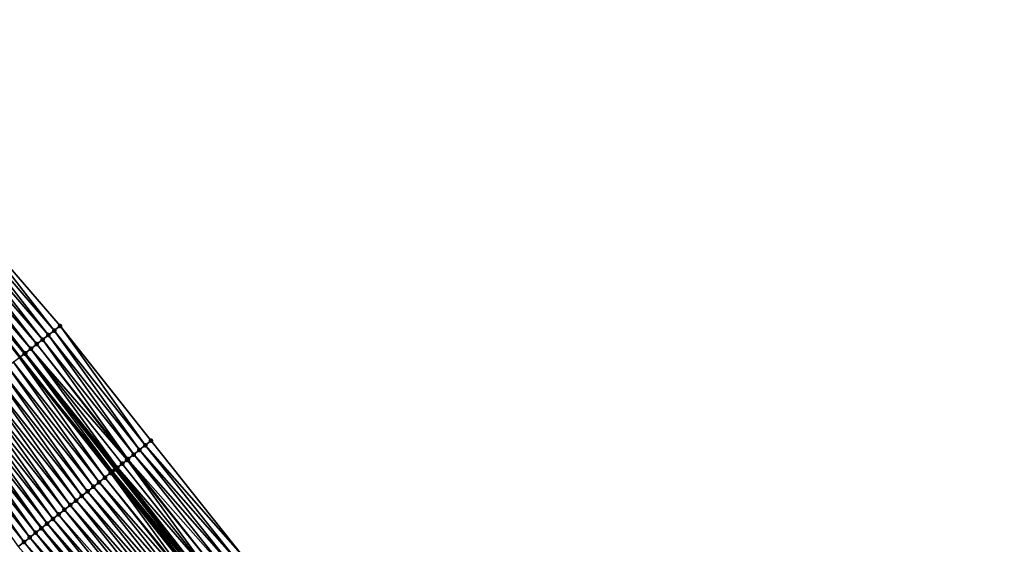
# Model space of a CAD drawing. Header units: feet. Extents: x 2010743 to 2022806, y 818705 to 837694.
# Tile 82 of 256: x 2014541 to 2014675, y 821351 to 821422. Entities that reach past the tile are written whole.
import ezdxf

# ---------------------------------------------------------------- set-up
doc = ezdxf.new("R2010")
doc.units = ezdxf.units.FT
doc.header["$MEASUREMENT"] = 0
for name, color, linetype, lineweight in [('EP_Travel Lane', 172, 'Continuous', 53), ('Road Shots', 141, 'Continuous', 100), ('STRIPING', 60, 'Continuous', 53)]:
    doc.layers.add(name, color=color, linetype=linetype, lineweight=lineweight)
doc.layers.add('I-77-MM17-21_NB-Surface-Border', color=7, linetype='Continuous')
doc.layers.add('I-77-MM17-21_NB-Surface-TIN', color=7, linetype='Continuous')

msp = doc.modelspace()

# ---------------------------------------------------------------- linework, layer by layer
at = {"layer": 'EP_Travel Lane'}
msp.add_polyline3d([(2014504.68, 821423.65, 265.93), (2014516.89, 821407.87, 265.74), (2014529.19, 821392.11, 265.56), (2014541.49, 821376.34, 265.37), (2014553.83, 821360.73, 265.17), (2014566.27, 821345.06, 264.97), (2014578.69, 821329.47, 264.79), (2014591.25, 821313.91, 264.59), (2014603.81, 821298.34, 264.41), (2014616.42, 821282.86, 264.19), (2014629.08, 821267.38, 263.96), (2014641.71, 821252, 263.74), (2014654.48, 821236.62, 263.55), (2014667.26, 821221.23, 263.36), (2014679.98, 821205.9, 263.14), (2014692.74, 821190.5, 262.96), (2014705.54, 821175.13, 262.75), (2014718.43, 821159.83, 262.56), (2014731.31, 821144.54, 262.36), (2014744.26, 821129.36, 262.15), (2014757.26, 821114.16, 261.95), (2014770.22, 821099.1, 261.76)], dxfattribs=at)
at = {"layer": 'I-77-MM17-21_NB-Surface-Border', "color": 3, "linetype": 'Continuous', "lineweight": -3}
msp.add_polyline3d([(2014509.34, 821427.25, 265.66), (2014521.53, 821411.5, 265.47), (2014533.83, 821395.73, 265.27), (2014546.92, 821380.58, 265.03), (2014559.25, 821365.04, 264.88), (2014571.7, 821349.4, 264.68), (2014584.12, 821333.86, 264.51), (2014596.68, 821318.29, 264.32), (2014608.46, 821302.1, 264.16), (2014621.02, 821286.6, 263.95), (2014633.63, 821271.07, 263.7), (2014646.17, 821255.7, 263.48), (2014658.93, 821240.3, 263.28), (2014671.68, 821224.9, 263.08), (2014685.22, 821210.31, 262.85), (2014697.33, 821194.36, 262.7), (2014710.2, 821179.05, 262.46), (2014723.07, 821163.74, 262.3), (2014735.17, 821147.79, 262.15), (2014748.81, 821133.22, 261.85), (2014760.98, 821117.31, 261.74), (2014773.84, 821102.27, 261.53), (2014786.98, 821087.2, 261.32)], dxfattribs=at)
at = {"layer": 'I-77-MM17-21_NB-Surface-TIN', "color": 128, "linetype": 'Continuous', "lineweight": -3}
for points in [[(2014544.56, 821378.73, 265.18), (2014532.26, 821394.5, 265.37), (2014531.47, 821393.89, 265.42)], [(2014545.35, 821379.35, 265.13), (2014533.05, 821395.12, 265.32), (2014532.26, 821394.5, 265.37)], [(2014544.56, 821378.73, 265.18), (2014545.35, 821379.35, 265.13), (2014532.26, 821394.5, 265.37)], [(2014546.14, 821379.96, 265.08), (2014533.83, 821395.73, 265.27), (2014533.05, 821395.12, 265.32)], [(2014545.35, 821379.35, 265.13), (2014546.14, 821379.96, 265.08), (2014533.05, 821395.12, 265.32)], [(2014546.14, 821379.96, 265.08), (2014546.92, 821380.58, 265.03), (2014533.83, 821395.73, 265.27)], [(2014542.98, 821377.5, 265.28), (2014530.68, 821393.27, 265.47), (2014529.89, 821392.65, 265.53)], [(2014543.77, 821378.12, 265.23), (2014531.47, 821393.89, 265.42), (2014530.68, 821393.27, 265.47)], [(2014542.98, 821377.5, 265.28), (2014543.77, 821378.12, 265.23), (2014530.68, 821393.27, 265.47)], [(2014543.77, 821378.12, 265.23), (2014544.56, 821378.73, 265.18), (2014531.47, 821393.89, 265.42)], [(2014529.11, 821392.04, 265.56), (2014541.49, 821376.34, 265.37), (2014529.19, 821392.11, 265.56)], [(2014541.41, 821376.27, 265.38), (2014541.49, 821376.34, 265.37), (2014529.11, 821392.04, 265.56)], [(2014542.11, 821376.82, 265.35), (2014529.89, 821392.65, 265.53), (2014529.19, 821392.11, 265.56)], [(2014542.11, 821376.82, 265.35), (2014529.19, 821392.11, 265.56), (2014541.49, 821376.34, 265.37)], [(2014542.11, 821376.82, 265.35), (2014542.2, 821376.89, 265.35), (2014529.89, 821392.65, 265.53)], [(2014542.2, 821376.89, 265.35), (2014542.98, 821377.5, 265.28), (2014529.89, 821392.65, 265.53)], [(2014557.68, 821363.79, 264.98), (2014546.14, 821379.96, 265.08), (2014545.35, 821379.35, 265.13)], [(2014558.46, 821364.42, 264.92), (2014546.92, 821380.58, 265.03), (2014546.14, 821379.96, 265.08)], [(2014557.68, 821363.79, 264.98), (2014558.46, 821364.42, 264.92), (2014546.14, 821379.96, 265.08)], [(2014558.46, 821364.42, 264.92), (2014559.25, 821365.04, 264.88), (2014546.92, 821380.58, 265.03)], [(2014556.12, 821362.55, 265.07), (2014544.56, 821378.73, 265.18), (2014543.77, 821378.12, 265.23)], [(2014556.9, 821363.17, 265.03), (2014545.35, 821379.35, 265.13), (2014544.56, 821378.73, 265.18)], [(2014556.12, 821362.55, 265.07), (2014556.9, 821363.17, 265.03), (2014544.56, 821378.73, 265.18)], [(2014556.9, 821363.17, 265.03), (2014557.68, 821363.79, 264.98), (2014545.35, 821379.35, 265.13)], [(2014554.69, 821361.41, 265.14), (2014542.98, 821377.5, 265.28), (2014542.2, 821376.89, 265.35)], [(2014556, 821362.45, 265.07), (2014543.77, 821378.12, 265.23), (2014542.98, 821377.5, 265.28)], [(2014554.69, 821361.41, 265.14), (2014555.33, 821361.92, 265.09), (2014542.98, 821377.5, 265.28)], [(2014555.33, 821361.92, 265.09), (2014555.34, 821361.92, 265.09), (2014542.98, 821377.5, 265.28)], [(2014555.34, 821361.92, 265.09), (2014556, 821362.45, 265.07), (2014542.98, 821377.5, 265.28)], [(2014556, 821362.45, 265.07), (2014556.12, 821362.55, 265.07), (2014543.77, 821378.12, 265.23)], [(2014552.99, 821360.06, 265.21), (2014541.41, 821376.27, 265.38), (2014540.62, 821375.66, 265.41)], [(2014553.77, 821360.68, 265.18), (2014541.49, 821376.34, 265.37), (2014541.41, 821376.27, 265.38)], [(2014552.99, 821360.06, 265.21), (2014553.77, 821360.68, 265.18), (2014541.41, 821376.27, 265.38)], [(2014554.01, 821360.87, 265.15), (2014542.11, 821376.82, 265.35), (2014541.49, 821376.34, 265.37)], [(2014554.01, 821360.87, 265.15), (2014541.49, 821376.34, 265.37), (2014553.83, 821360.73, 265.17)], [(2014553.77, 821360.68, 265.18), (2014553.83, 821360.73, 265.17), (2014541.49, 821376.34, 265.37)], [(2014554.55, 821361.3, 265.15), (2014542.2, 821376.89, 265.35), (2014542.11, 821376.82, 265.35)], [(2014554.01, 821360.87, 265.15), (2014554.38, 821361.16, 265.14), (2014542.11, 821376.82, 265.35)], [(2014554.38, 821361.16, 265.14), (2014554.55, 821361.3, 265.15), (2014542.11, 821376.82, 265.35)], [(2014554.55, 821361.3, 265.15), (2014554.69, 821361.41, 265.14), (2014542.2, 821376.89, 265.35)], [(2014550.64, 821358.19, 265.29), (2014539.04, 821374.43, 265.45), (2014538.25, 821373.81, 265.48)], [(2014551.43, 821358.81, 265.26), (2014539.83, 821375.04, 265.43), (2014539.04, 821374.43, 265.45)], [(2014550.64, 821358.19, 265.29), (2014551.43, 821358.81, 265.26), (2014539.04, 821374.43, 265.45)], [(2014552.21, 821359.43, 265.23), (2014540.62, 821375.66, 265.41), (2014539.83, 821375.04, 265.43)], [(2014551.43, 821358.81, 265.26), (2014552.21, 821359.43, 265.23), (2014539.83, 821375.04, 265.43)], [(2014552.21, 821359.43, 265.23), (2014552.99, 821360.06, 265.21), (2014540.62, 821375.66, 265.41)], [(2014549.08, 821356.94, 265.35), (2014537.47, 821373.19, 265.51), (2014536.68, 821372.58, 265.54)], [(2014549.86, 821357.56, 265.32), (2014538.25, 821373.81, 265.48), (2014537.47, 821373.19, 265.51)], [(2014549.08, 821356.94, 265.35), (2014549.86, 821357.56, 265.32), (2014537.47, 821373.19, 265.51)], [(2014549.86, 821357.56, 265.32), (2014550.64, 821358.19, 265.29), (2014538.25, 821373.81, 265.48)], [(2014547.51, 821355.69, 265.4), (2014535.89, 821371.96, 265.57), (2014535.1, 821371.35, 265.59)], [(2014548.3, 821356.32, 265.38), (2014536.68, 821372.58, 265.54), (2014535.89, 821371.96, 265.57)], [(2014547.51, 821355.69, 265.4), (2014548.3, 821356.32, 265.38), (2014535.89, 821371.96, 265.57)], [(2014548.3, 821356.32, 265.38), (2014549.08, 821356.94, 265.35), (2014536.68, 821372.58, 265.54)], [(2014545.95, 821354.45, 265.45), (2014534.31, 821370.73, 265.62), (2014533.53, 821370.12, 265.65)], [(2014546.73, 821355.07, 265.43), (2014535.1, 821371.35, 265.59), (2014534.31, 821370.73, 265.62)], [(2014545.95, 821354.45, 265.45), (2014546.73, 821355.07, 265.43), (2014534.31, 821370.73, 265.62)], [(2014546.73, 821355.07, 265.43), (2014547.51, 821355.69, 265.4), (2014535.1, 821371.35, 265.59)], [(2014532.74, 821369.5, 265.67), (2014531.95, 821368.89, 265.69), (2014544.39, 821353.2, 265.5)], [(2014545.17, 821353.82, 265.48), (2014533.53, 821370.12, 265.65), (2014532.74, 821369.5, 265.67)], [(2014545.17, 821353.82, 265.48), (2014532.74, 821369.5, 265.67), (2014544.39, 821353.2, 265.5)], [(2014545.17, 821353.82, 265.48), (2014545.95, 821354.45, 265.45), (2014533.53, 821370.12, 265.65)], [(2014542.82, 821351.95, 265.57), (2014531.16, 821368.27, 265.73), (2014530.37, 821367.66, 265.76)], [(2014543.6, 821352.58, 265.54), (2014531.95, 821368.89, 265.69), (2014531.16, 821368.27, 265.73)], [(2014542.82, 821351.95, 265.57), (2014543.6, 821352.58, 265.54), (2014531.16, 821368.27, 265.73)], [(2014543.6, 821352.58, 265.54), (2014544.39, 821353.2, 265.5), (2014531.95, 821368.89, 265.69)], [(2014542.04, 821351.33, 265.6), (2014530.37, 821367.66, 265.76), (2014529.58, 821367.04, 265.79)], [(2014541.26, 821350.71, 265.63), (2014542.04, 821351.33, 265.6), (2014529.58, 821367.04, 265.79)], [(2014542.04, 821351.33, 265.6), (2014542.82, 821351.95, 265.57), (2014530.37, 821367.66, 265.76)], [(2014570.14, 821348.15, 264.77), (2014557.68, 821363.79, 264.98), (2014556.9, 821363.17, 265.03)], [(2014570.92, 821348.77, 264.73), (2014558.46, 821364.42, 264.92), (2014557.68, 821363.79, 264.98)], [(2014570.14, 821348.15, 264.77), (2014570.92, 821348.77, 264.73), (2014557.68, 821363.79, 264.98)], [(2014571.7, 821349.4, 264.68), (2014559.25, 821365.04, 264.88), (2014558.46, 821364.42, 264.92)], [(2014570.92, 821348.77, 264.73), (2014571.7, 821349.4, 264.68), (2014558.46, 821364.42, 264.92)], [(2014567.79, 821346.28, 264.9), (2014556, 821362.45, 265.07), (2014555.34, 821361.92, 265.09)], [(2014568.58, 821346.9, 264.87), (2014556.12, 821362.55, 265.07), (2014556, 821362.45, 265.07)], [(2014567.79, 821346.28, 264.9), (2014568.58, 821346.9, 264.87), (2014556, 821362.45, 265.07)], [(2014569.36, 821347.53, 264.82), (2014556.9, 821363.17, 265.03), (2014556.12, 821362.55, 265.07)], [(2014568.58, 821346.9, 264.87), (2014569.36, 821347.53, 264.82), (2014556.12, 821362.55, 265.07)], [(2014569.36, 821347.53, 264.82), (2014570.14, 821348.15, 264.77), (2014556.9, 821363.17, 265.03)], [(2014566.74, 821345.44, 264.94), (2014554.38, 821361.16, 265.14), (2014554.01, 821360.87, 265.15)], [(2014567.01, 821345.66, 264.94), (2014554.55, 821361.3, 265.15), (2014554.38, 821361.16, 265.14)], [(2014566.74, 821345.44, 264.94), (2014567.01, 821345.66, 264.94), (2014554.38, 821361.16, 265.14)], [(2014567.01, 821345.66, 264.94), (2014554.69, 821361.41, 265.14), (2014554.55, 821361.3, 265.15)], [(2014567.79, 821346.28, 264.9), (2014555.33, 821361.92, 265.09), (2014554.69, 821361.41, 265.14)], [(2014567.01, 821345.66, 264.94), (2014567.79, 821346.28, 264.9), (2014554.69, 821361.41, 265.14)], [(2014567.79, 821346.28, 264.9), (2014555.34, 821361.92, 265.09), (2014555.33, 821361.92, 265.09)], [(2014565.45, 821344.41, 265.01), (2014552.99, 821360.06, 265.21), (2014552.21, 821359.43, 265.23)], [(2014565.59, 821344.52, 265.01), (2014553.77, 821360.68, 265.18), (2014552.99, 821360.06, 265.21)], [(2014565.45, 821344.41, 265.01), (2014565.59, 821344.52, 265.01), (2014552.99, 821360.06, 265.21)], [(2014553.77, 821360.68, 265.18), (2014566.27, 821345.06, 264.97), (2014553.83, 821360.73, 265.17)], [(2014566.23, 821345.03, 264.98), (2014566.27, 821345.06, 264.97), (2014553.77, 821360.68, 265.18)], [(2014565.59, 821344.52, 265.01), (2014566.23, 821345.03, 264.98), (2014553.77, 821360.68, 265.18)], [(2014566.46, 821345.21, 264.95), (2014554.01, 821360.87, 265.15), (2014553.83, 821360.73, 265.17)], [(2014566.46, 821345.21, 264.95), (2014553.83, 821360.73, 265.17), (2014566.27, 821345.06, 264.97)], [(2014566.46, 821345.21, 264.95), (2014566.74, 821345.44, 264.94), (2014554.01, 821360.87, 265.15)], [(2014563.88, 821343.16, 265.06), (2014551.43, 821358.81, 265.26), (2014550.64, 821358.19, 265.29)], [(2014564.67, 821343.79, 265.03), (2014552.21, 821359.43, 265.23), (2014551.43, 821358.81, 265.26)], [(2014563.88, 821343.16, 265.06), (2014564.67, 821343.79, 265.03), (2014551.43, 821358.81, 265.26)], [(2014564.67, 821343.79, 265.03), (2014565.45, 821344.41, 265.01), (2014552.21, 821359.43, 265.23)], [(2014562.32, 821341.92, 265.12), (2014549.86, 821357.56, 265.32), (2014549.08, 821356.94, 265.35)], [(2014563.1, 821342.54, 265.09), (2014550.64, 821358.19, 265.29), (2014549.86, 821357.56, 265.32)], [(2014562.32, 821341.92, 265.12), (2014563.1, 821342.54, 265.09), (2014549.86, 821357.56, 265.32)], [(2014563.1, 821342.54, 265.09), (2014563.88, 821343.16, 265.06), (2014550.64, 821358.19, 265.29)], [(2014560.76, 821340.67, 265.17), (2014548.3, 821356.32, 265.38), (2014547.51, 821355.69, 265.4)], [(2014561.54, 821341.3, 265.15), (2014549.08, 821356.94, 265.35), (2014548.3, 821356.32, 265.38)], [(2014560.76, 821340.67, 265.17), (2014561.54, 821341.3, 265.15), (2014548.3, 821356.32, 265.38)], [(2014561.54, 821341.3, 265.15), (2014562.32, 821341.92, 265.12), (2014549.08, 821356.94, 265.35)], [(2014558.41, 821338.8, 265.25), (2014545.95, 821354.45, 265.45), (2014545.17, 821353.82, 265.48)], [(2014559.19, 821339.43, 265.23), (2014546.73, 821355.07, 265.43), (2014545.95, 821354.45, 265.45)], [(2014558.41, 821338.8, 265.25), (2014559.19, 821339.43, 265.23), (2014545.95, 821354.45, 265.45)], [(2014559.97, 821340.05, 265.2), (2014547.51, 821355.69, 265.4), (2014546.73, 821355.07, 265.43)], [(2014559.19, 821339.43, 265.23), (2014559.97, 821340.05, 265.2), (2014546.73, 821355.07, 265.43)], [(2014559.97, 821340.05, 265.2), (2014560.76, 821340.67, 265.17), (2014547.51, 821355.69, 265.4)], [(2014543.6, 821352.58, 265.54), (2014556.84, 821337.56, 265.29), (2014544.39, 821353.2, 265.5)], [(2014557.63, 821338.18, 265.28), (2014545.17, 821353.82, 265.48), (2014544.39, 821353.2, 265.5)], [(2014557.63, 821338.18, 265.28), (2014544.39, 821353.2, 265.5), (2014556.84, 821337.56, 265.29)], [(2014557.63, 821338.18, 265.28), (2014558.41, 821338.8, 265.25), (2014545.17, 821353.82, 265.48)], [(2014555.28, 821336.31, 265.37), (2014542.82, 821351.95, 265.57), (2014542.04, 821351.33, 265.6)], [(2014556.06, 821336.93, 265.34), (2014543.6, 821352.58, 265.54), (2014542.82, 821351.95, 265.57)], [(2014555.28, 821336.31, 265.37), (2014556.06, 821336.93, 265.34), (2014542.82, 821351.95, 265.57)], [(2014556.06, 821336.93, 265.34), (2014556.84, 821337.56, 265.29), (2014543.6, 821352.58, 265.54)], [(2014554.5, 821335.69, 265.4), (2014542.04, 821351.33, 265.6), (2014541.26, 821350.71, 265.63)], [(2014554.5, 821335.69, 265.4), (2014555.28, 821336.31, 265.37), (2014542.04, 821351.33, 265.6)]]:
    msp.add_3dface(points, dxfattribs=at)
at = {"layer": 'Road Shots', "lineweight": 100}
for p in [(2014546.14, 821379.96, 265.08), (2014546.92, 821380.58, 265.03), (2014544.56, 821378.73, 265.18), (2014545.35, 821379.35, 265.13), (2014542.98, 821377.5, 265.28), (2014543.77, 821378.12, 265.23), (2014542.11, 821376.82, 265.35), (2014542.2, 821376.89, 265.35), (2014557.68, 821363.79, 264.98), (2014558.46, 821364.42, 264.92), (2014559.25, 821365.04, 264.88), (2014556, 821362.45, 265.07), (2014556.12, 821362.55, 265.07), (2014556.9, 821363.17, 265.03), (2014554.38, 821361.16, 265.14), (2014554.55, 821361.3, 265.15), (2014554.69, 821361.41, 265.14), (2014555.33, 821361.92, 265.09), (2014555.34, 821361.92, 265.09), (2014552.99, 821360.06, 265.21), (2014553.77, 821360.68, 265.18), (2014554.01, 821360.87, 265.15), (2014551.43, 821358.81, 265.26), (2014552.21, 821359.43, 265.23), (2014549.86, 821357.56, 265.32), (2014550.64, 821358.19, 265.29), (2014548.3, 821356.32, 265.38), (2014549.08, 821356.94, 265.35), (2014545.95, 821354.45, 265.45), (2014546.73, 821355.07, 265.43), (2014547.51, 821355.69, 265.4), (2014544.39, 821353.2, 265.5), (2014545.17, 821353.82, 265.48), (2014542.82, 821351.95, 265.57), (2014543.6, 821352.58, 265.54), (2014542.04, 821351.33, 265.6)]:
    msp.add_point(p, dxfattribs=at)
at = {"layer": 'STRIPING'}
msp.add_polyline3d([(2014482.88, 821432.08, 266.48), (2014495.1, 821416.24, 266.28), (2014507.34, 821400.42, 266.09), (2014519.65, 821384.65, 265.9), (2014531.95, 821368.89, 265.69), (2014544.39, 821353.2, 265.5), (2014556.84, 821337.56, 265.29), (2014569.34, 821321.93, 265.12), (2014581.9, 821306.36, 264.92), (2014594.45, 821290.79, 264.72), (2014607.05, 821275.25, 264.52), (2014619.65, 821259.72, 264.29), (2014632.31, 821244.22, 264.08), (2014645.07, 821228.81, 263.88), (2014657.82, 821213.41, 263.68), (2014670.68, 821198.07, 263.49), (2014683.55, 821182.77, 263.28), (2014696.42, 821167.46, 263.07), (2014709.29, 821152.15, 262.87), (2014722.16, 821136.85, 262.67), (2014735.09, 821121.57, 262.47), (2014748.02, 821106.32, 262.27), (2014761.03, 821091.1, 262.08)], dxfattribs=at)

doc.saveas('drawing.dxf')
